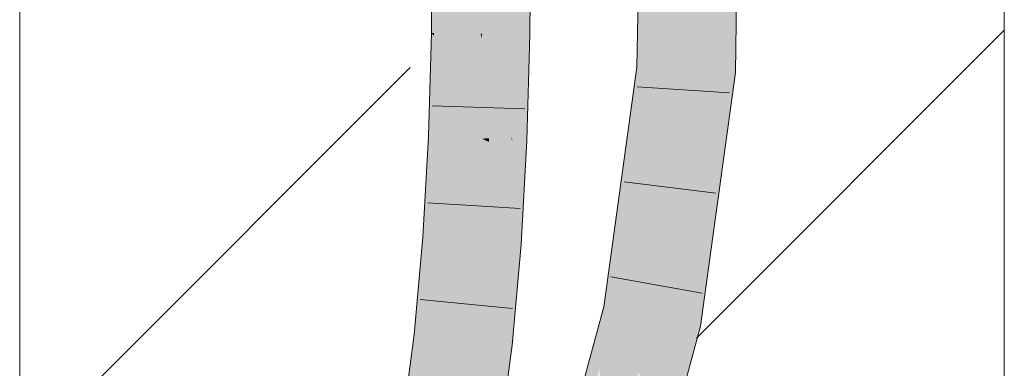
# Model space of a CAD drawing. Extents: x -620 to 300, y 62 to 1112.
# Tile 199 of 256: x 238.567 to 241.067, y 755.213 to 756.098. Entities that reach past the tile are written whole.
import ezdxf
from ezdxf.lldxf.tags import DXFTag

# ---------------------------------------------------------------- set-up
doc = ezdxf.new("R2010")
doc.units = 0
doc.layers.get('0').update_dxf_attribs({"lineweight": 13})
doc.layers.add('E_Detail_Linie_Text_Bem', color=7, linetype='Continuous', lineweight=13)
for name, color, linetype, lineweight, true_color in [('E_Detail_Wandschraffur', 7, 'Continuous', 5, 0xc0c0c0), ('E_Leerrohr 25-A06G9SFR8I', 7, 'Continuous', 9, 0xff8000), ('E_Leerrohr 25-Shading', 7, 'Continuous', 9, 0xff8000)]:
    doc.layers.add(name, color=color, linetype=linetype, lineweight=lineweight, true_color=true_color)
tags = doc.linetypes.add('fein_strichliert', pattern=[4, 1, -2, 1]).pattern_tags.tags
tags[8:9] = [DXFTag(74, 4), DXFTag(75, 0), DXFTag(340, '0'), DXFTag(46, 0.0), DXFTag(50, 0.0), DXFTag(44, 0.0), DXFTag(45, 0.0)]
tags[6:7] = [DXFTag(74, 4), DXFTag(75, 0), DXFTag(340, '0'), DXFTag(46, 0.0), DXFTag(50, 0.0), DXFTag(44, 0.0), DXFTag(45, 0.0)]
tags[4:5] = [DXFTag(74, 4), DXFTag(75, 0), DXFTag(340, '0'), DXFTag(46, 0.0), DXFTag(50, 0.0), DXFTag(44, 0.0), DXFTag(45, 0.0)]

# ---------------------------------------------------------------- blocks, each defined once
blk = doc.blocks.new('Shading-A06G9S0W8I', base_point=(238.8995, 753.6569))
at = {"layer": 'E_Leerrohr 25-Shading', "color": 43, "true_color": 0xd7ab7f}
for points in [[(240.1869, 757.3804), (240.1341, 755.977), (240.1954, 757.3807), (240.185, 757.0812)], [(240.1341, 755.977), (240.1869, 757.3804), (240.1372, 756.1501)], [(240.4087, 757.3862), (240.3721, 757.3852), (240.3838, 755.9634), (240.3472, 755.9654)], [(240.1707, 755.975), (240.1933, 757.2633), (240.1459, 755.9764)], [(240.1459, 755.9764), (240.1561, 756.2535), (240.1341, 755.977), (240.185, 757.0812)], [(239.6139, 756.3302), (239.612, 756.0641), (239.6255, 756.3304), (239.619, 756.064)], [(239.6255, 756.3304), (239.619, 756.064), (239.6457, 756.3306), (239.6408, 756.0637)], [(239.6457, 756.3306), (239.6408, 756.0637), (239.6505, 756.3307), (239.6471, 756.0635)], [(239.6471, 756.0635), (239.6486, 756.0635), (239.6505, 756.3307)], [(239.8272, 756.3331), (239.8253, 756.0604), (239.8309, 756.3331), (239.8331, 756.0603)], [(239.8309, 756.3331), (239.8331, 756.0603), (239.833, 756.3331), (239.8353, 756.0602)], [(239.833, 756.3331), (239.8353, 756.0602), (239.8399, 756.3332), (239.8519, 756.0599)], [(239.8399, 756.3332), (239.8519, 756.0599), (239.8471, 756.3333), (239.8593, 756.0598)], [(239.8593, 756.0598), (239.862, 756.0598), (239.8471, 756.3333), (239.8638, 756.3336)], [(239.6186, 756.0562), (239.612, 756.0641), (239.6058, 755.8013), (239.6046, 755.8014)], [(239.6394, 756.0311), (239.6186, 756.0562), (239.6292, 755.8004), (239.6058, 755.8013)], [(239.619, 756.064), (239.612, 756.0641), (239.6186, 756.0562)], [(239.6408, 756.0637), (239.619, 756.064), (239.6394, 756.0311), (239.6186, 756.0562)], [(239.6394, 756.0311), (239.6456, 756.0236), (239.6408, 756.0637), (239.6471, 756.0635)], [(239.6456, 756.0236), (239.6474, 756.0213), (239.6471, 756.0635), (239.6486, 756.0635)], [(239.8253, 756.0604), (239.8178, 755.7925), (239.8331, 756.0603), (239.8303, 755.792)], [(239.8331, 756.0603), (239.8303, 755.792), (239.8353, 756.0602), (239.8326, 755.7919)], [(239.8353, 756.0602), (239.8326, 755.7919), (239.8573, 755.8947), (239.8544, 755.791)], [(239.8353, 756.0602), (239.8573, 755.8947), (239.8519, 756.0599)], [(239.8519, 756.0599), (239.8573, 755.8947), (239.8593, 756.0598), (239.8607, 756.0169)], [(239.8607, 756.0169), (239.862, 756.0598), (239.8593, 756.0598)], [(239.6292, 755.8004), (239.6456, 756.0236), (239.6394, 756.0311)], [(239.6292, 755.8004), (239.6367, 755.8), (239.6456, 756.0236), (239.6383, 755.8331)], [(239.6367, 755.8), (239.6411, 755.7999), (239.6474, 756.0213)], [(239.6383, 755.8331), (239.6474, 756.0213), (239.6456, 756.0236)], [(240.1341, 755.977), (240.1233, 755.8985), (240.1459, 755.9764), (240.1351, 755.9176)], [(240.1351, 755.9176), (240.1707, 755.975), (240.1459, 755.9764)], [(240.1707, 755.975), (240.1169, 755.5944), (240.1221, 755.6241)], [(240.1707, 755.975), (240.1351, 755.9176), (240.1169, 755.5944), (240.1222, 755.8469)], [(240.3838, 755.9634), (240.3472, 755.9654), (240.2951, 755.3198), (240.2592, 755.327)], [(240.1351, 755.9176), (240.1233, 755.8985), (240.1222, 755.8469)], [(240.1142, 755.8334), (240.1073, 755.517), (240.1233, 755.8985), (240.1167, 755.5847)], [(240.0859, 755.3619), (240.1073, 755.517), (240.05, 755.3691), (240.1142, 755.8334)], [(239.5904, 755.5457), (239.6237, 755.7286), (239.6058, 755.8013), (239.6292, 755.8004)], [(239.5904, 755.5457), (239.6058, 755.8013), (239.6021, 755.7576)], [(239.6058, 755.8013), (239.6046, 755.8014), (239.6021, 755.7576)], [(239.6159, 755.5438), (239.6367, 755.8), (239.6095, 755.5443), (239.6237, 755.7286)], [(239.6367, 755.8), (239.6159, 755.5438), (239.6411, 755.7999), (239.6255, 755.5432)], [(239.6237, 755.7286), (239.6367, 755.8), (239.6292, 755.8004)], [(239.6255, 755.5432), (239.6269, 755.543), (239.6411, 755.7999)], [(239.8173, 755.6414), (239.8303, 755.792), (239.816, 755.7601), (239.8178, 755.7925)], [(239.8215, 755.529), (239.8303, 755.792), (239.8186, 755.5292), (239.8173, 755.6414)], [(239.8303, 755.792), (239.8215, 755.529), (239.8326, 755.7919), (239.8238, 755.5288)], [(239.8238, 755.5288), (239.8398, 755.5276), (239.8326, 755.7919), (239.8544, 755.791)], [(239.816, 755.7599), (239.8032, 755.5303), (239.8077, 755.53)], [(239.8077, 755.53), (239.8173, 755.6414), (239.816, 755.7599), (239.816, 755.7601)], [(239.6237, 755.7286), (239.5904, 755.5457), (239.6095, 755.5443)], [(239.8173, 755.6414), (239.8077, 755.53), (239.8186, 755.5292)], [(240.1169, 755.5944), (240.1167, 755.5847), (240.1221, 755.6241)], [(239.6095, 755.5443), (239.5904, 755.5457), (239.5804, 755.2979), (239.5684, 755.2993)], [(239.6159, 755.5438), (239.6095, 755.5443), (239.5857, 755.2974), (239.5804, 755.2979)], [(239.6159, 755.5438), (239.5857, 755.2974), (239.6255, 755.5432), (239.6002, 755.2958)], [(239.6255, 755.5432), (239.6002, 755.2958), (239.6269, 755.543), (239.603, 755.2955)], [(239.603, 755.2955), (239.6048, 755.2953), (239.6269, 755.543)], [(239.8077, 755.53), (239.8032, 755.5303), (239.7912, 755.2747), (239.7805, 755.2759)], [(239.8055, 755.2731), (239.8077, 755.53), (239.7912, 755.2747)], [(239.8055, 755.2731), (239.8183, 755.4786), (239.8077, 755.53), (239.8186, 755.5292)], [(239.8238, 755.5288), (239.8181, 755.4374), (239.8398, 755.5276), (239.8172, 755.2757)], [(239.8238, 755.5288), (239.8215, 755.529), (239.8181, 755.4374), (239.8183, 755.4786)], [(239.8183, 755.4786), (239.8215, 755.529), (239.8186, 755.5292)], [(239.8183, 755.4786), (239.8055, 755.2731), (239.8181, 755.4374), (239.8079, 755.2729)], [(239.8181, 755.4374), (239.8079, 755.2729), (239.8172, 755.2757), (239.8169, 755.2719)], [(240.0859, 755.3619), (240.05, 755.3691), (239.9695, 755.025), (239.9561, 755.0261)], [(239.9695, 755.025), (239.9836, 755.0239), (240.0859, 755.3619)], [(240.0859, 755.3619), (240.0404, 755.2116), (240.0381, 755.1873)], [(240.2092, 755.0056), (240.2951, 755.3198), (240.1722, 755.0085), (240.2592, 755.327)], [(239.5804, 755.2979), (239.5684, 755.2993), (239.5408, 755.064), (239.5374, 755.0646)], [(239.5857, 755.2974), (239.5804, 755.2979), (239.5451, 755.0634), (239.5408, 755.064)], [(239.5857, 755.2974), (239.5451, 755.0634), (239.6002, 755.2958), (239.5641, 755.0604)], [(239.6002, 755.2958), (239.5641, 755.0604), (239.603, 755.2955), (239.5682, 755.0597)], [(239.603, 755.2955), (239.5682, 755.0597), (239.6048, 755.2953), (239.5715, 755.0591)], [(239.5715, 755.0591), (239.5736, 755.0588), (239.6048, 755.2953)], [(239.7912, 755.2747), (239.7805, 755.2759), (239.7663, 755.0284), (239.7482, 755.0312)], [(239.8055, 755.2731), (239.7912, 755.2747), (239.7811, 755.0261), (239.7663, 755.0284)], [(239.8079, 755.2729), (239.8055, 755.2731), (239.7828, 755.0258), (239.7811, 755.0261)], [(239.8079, 755.2729), (239.7828, 755.0258), (239.7849, 755.0396)], [(239.7835, 755.0257), (239.7843, 755.0256), (239.8079, 755.2729), (239.8169, 755.2719)]]:
    blk.add_solid(points, dxfattribs=at)
at = {"layer": 'E_Leerrohr 25-Shading', "color": 31, "true_color": 0xfabd7f}
for points in [[(240.3721, 757.3852), (240.2838, 757.3829), (240.3472, 755.9654), (240.2589, 755.9702)], [(240.1707, 755.975), (240.2697, 756.5797), (240.1933, 757.2633), (240.2817, 757.2667)], [(240.1707, 755.975), (240.2589, 755.9702), (240.2697, 756.5797)], [(239.6486, 756.0635), (239.737, 756.062), (239.6505, 756.3307), (239.7388, 756.3318)], [(239.7388, 756.3318), (239.737, 756.062), (239.7406, 756.0619)], [(239.7559, 756.0616), (239.7503, 756.332), (239.7406, 756.0619), (239.7388, 756.3318)], [(239.7992, 756.3327), (239.7503, 756.332), (239.8089, 756.0607), (239.7559, 756.0616)], [(239.8089, 756.0607), (239.8253, 756.0604), (239.7992, 756.3327), (239.8272, 756.3331)], [(239.6486, 756.0635), (239.6474, 756.0213), (239.737, 756.062), (239.7359, 756.0231)], [(239.7405, 755.7957), (239.737, 756.062), (239.7359, 756.0231)], [(239.7406, 756.0619), (239.737, 756.062), (239.7406, 756.05)], [(239.737, 756.062), (239.7397, 755.8545), (239.7406, 756.05)], [(239.7397, 755.8545), (239.7565, 755.9967), (239.7406, 756.05)], [(239.7565, 755.9967), (239.7559, 756.0616), (239.7406, 756.05), (239.7406, 756.0619)], [(239.8154, 755.8004), (239.8089, 756.0607), (239.7565, 755.9967), (239.7559, 756.0616)], [(239.8253, 756.0604), (239.8089, 756.0607), (239.8178, 755.7925), (239.8154, 755.8004)], [(239.6474, 756.0213), (239.6411, 755.7999), (239.7359, 756.0231), (239.7295, 755.7962)], [(239.7359, 756.0231), (239.7295, 755.7962), (239.7405, 755.7957)], [(239.7397, 755.8545), (239.7405, 755.7957), (239.7565, 755.9967), (239.7585, 755.7969)], [(239.7585, 755.7969), (239.8154, 755.8004), (239.7565, 755.9967)], [(240.1376, 755.6235), (240.1707, 755.975), (240.1221, 755.6241)], [(240.1707, 755.975), (240.1376, 755.6235), (240.2589, 755.9702), (240.2107, 755.6212)], [(240.3472, 755.9654), (240.2589, 755.9702), (240.2592, 755.327), (240.1725, 755.3444)], [(239.8156, 755.7926), (239.8154, 755.8004), (239.7585, 755.795), (239.7585, 755.7969)], [(239.8178, 755.7925), (239.8154, 755.8004), (239.8156, 755.7926)], [(239.6269, 755.543), (239.7151, 755.5367), (239.6411, 755.7999), (239.7295, 755.7962)], [(239.7295, 755.7962), (239.7151, 755.5367), (239.7186, 755.5364)], [(239.7405, 755.7957), (239.7295, 755.7962), (239.7423, 755.5347), (239.7186, 755.5364)], [(239.7585, 755.7969), (239.7405, 755.7957), (239.7585, 755.795)], [(239.7585, 755.795), (239.7405, 755.7957), (239.7585, 755.7872)], [(239.7585, 755.7872), (239.7405, 755.7957), (239.7576, 755.5336), (239.7423, 755.5347)], [(239.816, 755.7599), (239.7585, 755.7872), (239.8032, 755.5303), (239.7576, 755.5336)], [(239.8156, 755.7926), (239.7585, 755.795), (239.816, 755.7599), (239.7585, 755.7872)], [(239.816, 755.7599), (239.8178, 755.7925), (239.8156, 755.7926)], [(240.1167, 755.5847), (240.1236, 755.474), (240.1221, 755.6241), (240.1376, 755.6235)], [(240.1376, 755.6235), (240.1236, 755.474), (240.2107, 755.6212), (240.1725, 755.3444)], [(240.1073, 755.517), (240.1236, 755.474), (240.1167, 755.5847)], [(239.6048, 755.2953), (239.6926, 755.2856), (239.6269, 755.543), (239.7151, 755.5367)], [(239.7151, 755.5367), (239.6926, 755.2856), (239.6969, 755.2851)], [(239.7038, 755.2844), (239.7186, 755.5364), (239.6969, 755.2851), (239.7151, 755.5367)], [(239.7423, 755.5347), (239.7186, 755.5364), (239.7397, 755.2804), (239.7038, 755.2844)], [(239.7423, 755.5347), (239.7397, 755.2804), (239.7576, 755.5336), (239.7524, 755.279)], [(239.7524, 755.279), (239.7805, 755.2759), (239.7576, 755.5336), (239.8032, 755.5303)], [(240.1073, 755.517), (240.0859, 755.3619), (240.1171, 755.3556)], [(240.1171, 755.3556), (240.1311, 755.3528), (240.1073, 755.517), (240.1236, 755.474)], [(240.1311, 755.3528), (240.1725, 755.3444), (240.1236, 755.474)], [(240.0859, 755.3619), (240.0381, 755.1873), (240.1171, 755.3556), (240.0392, 755.1467)], [(240.1171, 755.3556), (240.0392, 755.1467), (240.0827, 755.0158), (240.0428, 755.019)], [(240.1171, 755.3556), (240.0827, 755.0158), (240.1248, 755.1699)], [(240.1171, 755.3556), (240.1248, 755.1699), (240.1311, 755.3528), (240.1371, 755.2148)], [(240.1371, 755.2148), (240.1725, 755.3444), (240.1311, 755.3528)], [(240.139, 755.2032), (240.1725, 755.3444), (240.1371, 755.2148)], [(240.2592, 755.327), (240.1725, 755.3444), (240.1722, 755.0085), (240.139, 755.2032)], [(239.5736, 755.0588), (239.6609, 755.045), (239.6048, 755.2953), (239.6926, 755.2856)], [(239.6926, 755.2856), (239.6609, 755.045), (239.6659, 755.0443)], [(239.6742, 755.043), (239.6969, 755.2851), (239.6659, 755.0443), (239.6926, 755.2856)], [(239.6843, 755.0413), (239.7038, 755.2844), (239.6742, 755.043), (239.6969, 755.2851)], [(239.7397, 755.2804), (239.7038, 755.2844), (239.7321, 755.0338), (239.6843, 755.0413)], [(239.7397, 755.2804), (239.7321, 755.0338), (239.7524, 755.279), (239.7421, 755.0322)], [(239.7421, 755.0322), (239.7482, 755.0312), (239.7524, 755.279), (239.7805, 755.2759)], [(240.1248, 755.1699), (240.1274, 755.1542), (240.1371, 755.2148), (240.139, 755.2032)]]:
    blk.add_solid(points, dxfattribs=at)
blk = doc.blocks.new('Referenz-A06G9SFV8I')
at = {"layer": 'E_Detail_Linie_Text_Bem', "linetype": 'Continuous', "ltscale": 0.13}
for p, q in [((241.0667, 793.4133), (241.0667, 753.4133)), ((238.5667, 753.4133), (238.5667, 781.4133))]:
    blk.add_line(p, q, dxfattribs=at)
at = {"layer": 'E_Detail_Wandschraffur', "linetype": 'fein_strichliert', "ltscale": 0.13}
blk.add_line((240.2852, 755.2895), (241.0667, 756.0711), dxfattribs=at)
at = {"layer": 'E_Detail_Wandschraffur', "linetype": 'ByBlock', "ltscale": 0.13}
blk.add_line((238.5667, 754.9853), (239.558, 755.9766), dxfattribs=at)
at = {"layer": 'E_Leerrohr 25-A06G9SFR8I', "linetype": 'Continuous', "ltscale": 0.13}
for p, q in [((240.1588, 757.3797), (240.1341, 755.977)), ((240.4087, 757.3862), (240.3838, 755.9634)), ((239.612, 756.0642), (239.6139, 756.3302)), ((239.862, 756.0598), (239.8638, 756.3335)), ((239.6046, 755.8014), (239.612, 756.0642)), ((239.8544, 755.791), (239.862, 756.0598)), ((240.1341, 755.977), (240.05, 755.3691)), ((240.3838, 755.9634), (240.2951, 755.3198)), ((240.1347, 755.9276), (240.3692, 755.9121)), ((239.8491, 755.8714), (239.6143, 755.8795)), ((239.5904, 755.5457), (239.6046, 755.8014)), ((239.8398, 755.5277), (239.8544, 755.791)), ((240.1012, 755.6866), (240.3344, 755.6578)), ((239.8373, 755.6185), (239.6027, 755.633)), ((239.5684, 755.2993), (239.5904, 755.5457)), ((239.8169, 755.2719), (239.8398, 755.5277)), ((240.068, 755.4456), (240.2992, 755.4035)), ((239.8177, 755.3653), (239.5838, 755.3878)), ((240.05, 755.3691), (239.9038, 754.8347)), ((240.2951, 755.3198), (240.1408, 754.755)), ((239.5374, 755.0646), (239.5684, 755.2993)), ((239.7843, 755.0255), (239.8169, 755.2719))]:
    blk.add_line(p, q, dxfattribs=at)

msp = doc.modelspace()

# ---------------------------------------------------------------- block references
at = {"color": 8, "lineweight": 25, "ltscale": 0.25, "true_color": 0x808080}
msp.add_blockref('Referenz-A06G9SFV8I', (0, 0), dxfattribs=at)
msp.add_blockref('Shading-A06G9S0W8I', (238.8995, 753.6569))

doc.saveas('drawing.dxf')
